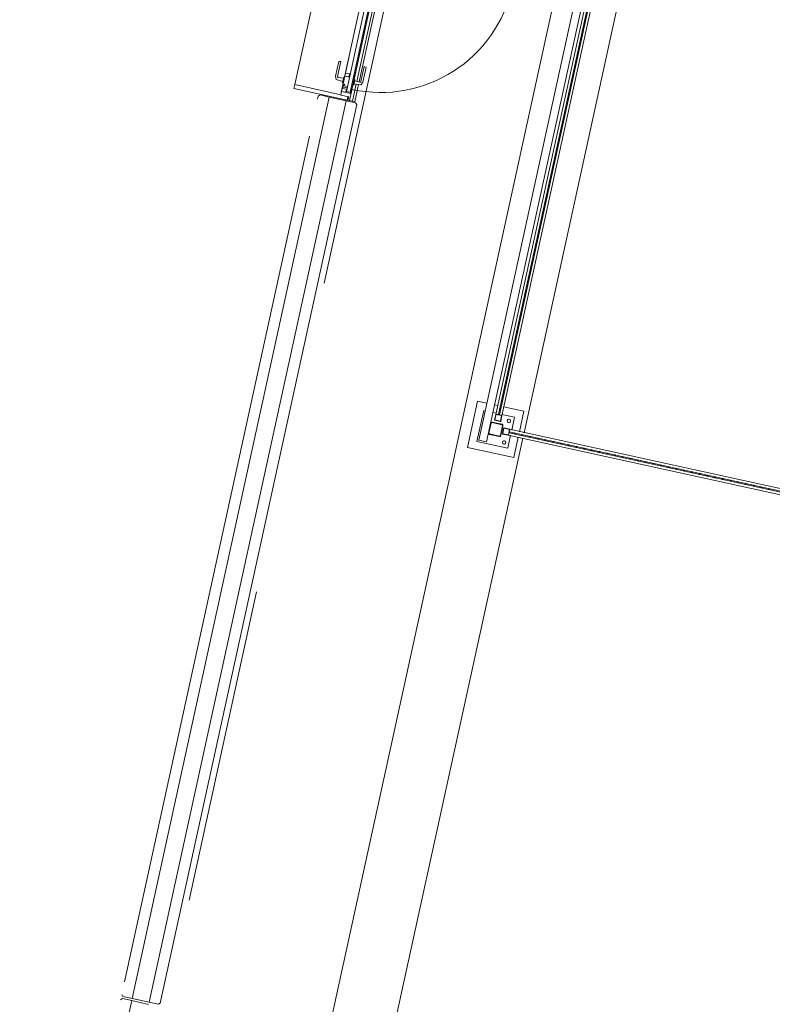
# Model space of a CAD drawing. Header units: metres. Extents: x 233012 to 233264, y 553571 to 554014.
# Tile 91 of 256: x 233185.88 to 233190.65, y 553789.38 to 553795.62. Entities that reach past the tile are written whole.
import ezdxf

# ---------------------------------------------------------------- set-up
doc = ezdxf.new("R2010")
doc.units = ezdxf.units.M
doc.linetypes.add('Dash', pattern=[0.00635, 0.003175, -0.003175])
doc.linetypes.add('NLCS-HIDDEN', pattern=[4, 2, -2])
for name, color, linetype, lineweight in [('A-N---NPP', 251, 'NLCS-HIDDEN', 9), ('A-NL$1A_detailuitwerking', 252, 'Continuous', 5), ('A-NL$1B_3D-modellen_algemeen', 252, 'Continuous', 5), ('A-NL$1B_3D-modellen_algemeen-drsn', 252, 'Continuous', 5), ('A-NL23_vloeraanzicht', 252, 'Continuous', 5), ('A-NL30_deursparing', 252, 'Continuous', 5), ('A-NL30_wandopeningen', 252, 'Continuous', 5), ('A-NL90_terrein', 252, 'Continuous', 5), ('K-NL28_kolommen', 252, 'Continuous', 5)]:
    doc.layers.add(name, color=color, linetype=linetype, lineweight=lineweight)

# ---------------------------------------------------------------- blocks, each defined once
blk = doc.blocks.new('NLRS_31_WI_UN_samenstelling aluminium A12 deur-SH_gen_mie - 1000x3200 deur-3140847-01_Situatie')
at = {"layer": 'A-NL$1A_detailuitwerking'}
for q in [(-0.427, 0.854), (0.427, 0)]:
    blk.add_line((-0.427, 0), q, dxfattribs=at)
blk.add_arc((-0.427, 0), 0.854, 0, 90, dxfattribs=at)
at = {"layer": 'A-NL30_deursparing'}
for p, q in [((-0.333, 0), (-0.427, 0)), ((-0.427, 0), (-0.427, -0.004)), ((-0.333, 0), (-0.333, -0.004)), ((-0.333, -0.004), (-0.333, 0)), ((0.269, 0.045), (0.272, 0.058)), ((0.3667, 0.045), (0.269, 0.045)), ((0.272, 0.058), (0.3673, 0.058)), ((0.333, 0), (0.333, -0.004)), ((0.333, 0), (0.427, 0)), ((0.333, -0.004), (0.333, 0)), ((0.3985, 0.005), (0.3615, 0.005)), ((0.3615, 0.005), (0.3615, 0)), ((0.3667, 0.045), (0.3687, 0.0446)), ((0.3673, 0.058), (0.3878, 0.0484)), ((0.37, 0.005), (0.3717, 0.0397)), ((0.3878, 0.0484), (0.39, 0.005)), ((0.3985, 0), (0.3985, 0.005)), ((0.427, 0), (0.427, -0.004)), ((-0.4245, -0.0045), (-0.4395, -0.0045)), ((-0.4342, -0.062), (-0.41, -0.062)), ((-0.415, -0.004), (-0.427, -0.004)), ((-0.427, -0.004), (-0.415, -0.004)), ((-0.4245, -0.058), (-0.4245, -0.031)), ((-0.412, -0.058), (-0.4245, -0.058)), ((-0.41, -0.058), (-0.4245, -0.058)), ((-0.415, -0.031), (-0.415, -0.054)), ((-0.415, -0.054), (-0.405, -0.054)), ((-0.412, -0.058), (-0.41, -0.058)), ((-0.41, -0.062), (-0.41, -0.058)), ((-0.405, -0.054), (-0.405, -0.062)), ((-0.405, -0.062), (-0.355, -0.062)), ((-0.333, -0.004), (-0.355, -0.004)), ((-0.355, -0.004), (-0.333, -0.004)), ((-0.355, -0.062), (-0.355, -0.031)), ((-0.3352, -0.0371), (-0.3545, -0.0371)), ((-0.3545, -0.0371), (-0.3545, -0.062)), ((-0.3545, -0.062), (-0.3352, -0.062)), ((-0.3352, -0.062), (-0.3352, -0.0371)), ((0.333, -0.004), (0.355, -0.004)), ((0.355, -0.004), (0.333, -0.004)), ((0.3352, -0.0371), (0.3545, -0.0371)), ((0.3352, -0.062), (0.3352, -0.0371)), ((0.3545, -0.062), (0.3352, -0.062)), ((0.3545, -0.0371), (0.3545, -0.062)), ((0.355, -0.062), (0.355, -0.031)), ((0.405, -0.062), (0.355, -0.062)), ((0.3615, -0.062), (0.3615, -0.067)), ((0.3985, -0.067), (0.3985, -0.062)), ((0.405, -0.054), (0.405, -0.062)), ((0.415, -0.054), (0.405, -0.054)), ((0.412, -0.058), (0.41, -0.058)), ((0.41, -0.058), (0.4245, -0.058)), ((0.41, -0.062), (0.41, -0.058)), ((0.4342, -0.062), (0.41, -0.062)), ((0.412, -0.058), (0.4245, -0.058)), ((0.415, -0.004), (0.427, -0.004)), ((0.427, -0.004), (0.415, -0.004)), ((0.415, -0.031), (0.415, -0.054)), ((0.4245, -0.0045), (0.4395, -0.0045)), ((0.4245, -0.058), (0.4245, -0.031)), ((0.272, -0.12), (0.269, -0.107)), ((0.269, -0.107), (0.3667, -0.107)), ((0.3673, -0.12), (0.272, -0.12)), ((0.3615, -0.067), (0.3985, -0.067)), ((0.3687, -0.1066), (0.3667, -0.107)), ((0.3878, -0.1104), (0.3673, -0.12)), ((0.3717, -0.1017), (0.37, -0.067)), ((0.39, -0.067), (0.3878, -0.1104))]:
    blk.add_line(p, q, dxfattribs=at)
at = {"layer": 'A-NL30_deursparing', "flags": 128}
for points in [[(0.3717, 0.0397), (0.3714, 0.0417), (0.3704, 0.0434), (0.3687, 0.0446), (0.3667, 0.045)], [(0.3704, 0.0434), (0.3714, 0.0417), (0.3717, 0.0397)], [(0.3667, -0.107), (0.3687, -0.1066), (0.3704, -0.1054), (0.3714, -0.1037), (0.3717, -0.1017)], [(0.3717, -0.1017), (0.3714, -0.1037), (0.3704, -0.1054)]]:
    blk.add_lwpolyline(points, dxfattribs=at)
at = {"layer": 'A-NL30_wandopeningen'}
for p, q in [((-0.432, 0), (-0.5, 0)), ((-0.5, 0), (-0.5, -0.0102)), ((-0.459, 0), (0.459, 0)), ((-0.432, 0), (-0.432, -0.004)), ((-0.432, -0.004), (-0.432, 0)), ((0.333, 0), (-0.333, 0)), ((0.3899, 0), (0.427, 0)), ((0.432, 0), (0.432, -0.004)), ((0.432, 0), (0.5, 0)), ((0.432, -0.004), (0.432, 0)), ((0.5, 0), (0.5, -0.0102)), ((-0.5, -0.0102), (-0.478, -0.0102)), ((-0.478, -0.0102), (-0.478, -0.062)), ((-0.478, -0.062), (-0.4545, -0.062)), ((0.459, -0.062), (-0.459, -0.062)), ((-0.432, -0.004), (-0.4545, -0.004)), ((-0.4545, -0.062), (-0.4545, -0.004)), ((-0.4545, -0.004), (-0.432, -0.004)), ((-0.4535, -0.0341), (-0.4342, -0.0341)), ((-0.4535, -0.0341), (-0.4535, -0.062)), ((-0.4342, -0.062), (-0.4535, -0.062)), ((-0.447, -0.031), (-0.447, -0.007)), ((-0.447, -0.007), (0.447, -0.007)), ((0.447, -0.031), (-0.447, -0.031)), ((-0.4342, -0.0341), (-0.4342, -0.062)), ((0.432, -0.004), (0.4545, -0.004)), ((0.4545, -0.004), (0.432, -0.004)), ((0.4342, -0.062), (0.4342, -0.0341)), ((0.4342, -0.0341), (0.4535, -0.0341)), ((0.4535, -0.062), (0.4342, -0.062)), ((0.447, -0.007), (0.447, -0.031)), ((0.4535, -0.062), (0.4535, -0.0341)), ((0.4545, -0.062), (0.4545, -0.004)), ((0.478, -0.062), (0.4545, -0.062)), ((0.478, -0.0102), (0.478, -0.062)), ((0.5, -0.0102), (0.478, -0.0102))]:
    blk.add_line(p, q, dxfattribs=at)
at = {"layer": 'A-NL30_wandopeningen', "linetype": 'Dash'}
for p, q in [((0.3352, -0.062), (-0.3352, -0.062)), ((0.4275, -0.062), (0.4342, -0.062))]:
    blk.add_line(p, q, dxfattribs=at)
blk = doc.blocks.new('NLRS_21_GM_UN_spouwlat_gen_mie - stelkozijn multiplex_gen_bxh25x345-V561-01_Situatie')
at = {"layer": 'A-NL$1B_3D-modellen_algemeen-drsn'}
for p, q in [((233187.6247, 553795.2053), (233187.6193, 553795.1809)), ((233187.6193, 553795.1809), (233187.9564, 553795.1071)), ((233187.9158, 553795.1416), (233187.6247, 553795.2053)), ((233187.9564, 553795.1071), (233187.9611, 553795.1286))]:
    blk.add_line(p, q, dxfattribs=at)
blk = doc.blocks.new('NLRS_21_GM_UN_spouwlat_gen_mie - stelkozijn multiplex_gen_bxh25x345-5885659-01_Situatie')
at = {"layer": 'A-NL$1B_3D-modellen_algemeen'}
for p, q in [((233203.0256, 553865.5849), (233203.2287, 553866.513)), ((233203.5597, 553866.4118), (233203.5613, 553866.4192)), ((233203.367, 553865.5312), (233203.3686, 553865.5385))]:
    blk.add_line(p, q, dxfattribs=at)
blk = doc.blocks.new('NLRS_41_GM_WPB_geisoleerde kantplank_gen_mie - d_85 h_285-6808822-01_Situatie')
at = {"layer": 'A-NL$1B_3D-modellen_algemeen'}
for p, q in [((-0.5, 0.015), (-0.5, 0.035)), ((-0.5, 0), (-0.5, 0.015)), ((-0.3892, 0.015), (-0.5, 0.015)), ((-0.3885, 0), (-0.5, 0)), ((0.5, 0), (-0.3715, 0)), ((0.5, 0.015), (-0.3708, 0.015)), ((0.5, 0.035), (0.5, 0.015)), ((0.5, 0.015), (0.5, 0))]:
    blk.add_line(p, q, dxfattribs=at)
blk = doc.blocks.new('NLRS_90_GM_LB_fietsenstalling open _gen_mie - NLRS_90_GM_LB_fietsenstalling open _gen_mie-7494162-01_Situatie')
at = {"layer": 'A-NL$1B_3D-modellen_algemeen'}
for p, q in [((8.45, 14.117), (8.15, 14.117)), ((8.15, 14.117), (8.15, 13.817)), ((8.45, 14.057), (8.45, 14.117)), ((8.4, 14.067), (8.2, 14.067)), ((8.2, 14.067), (8.2, 13.867)), ((8.4, 14.057), (8.4, 14.067)), ((8.355, 13.95), (8.355, 13.984)), ((8.357, 13.984), (8.357, 13.95)), ((8.358, 13.987), (8.392, 13.987)), ((8.392, 13.985), (8.358, 13.985)), ((11.468, 13.987), (8.392, 13.987)), ((8.393, 13.95), (8.393, 13.984)), ((8.395, 13.984), (8.395, 13.95)), ((11.465, 13.97), (8.395, 13.97)), ((8.395, 13.967), (8.395, 13.97)), ((8.395, 13.964), (8.395, 13.967)), ((8.4, 13.984), (8.4, 14.007)), ((8.45, 13.984), (8.45, 14.007)), ((8.28, 13.8825), (8.28, 13.9165)), ((8.282, 13.9165), (8.282, 13.8825)), ((8.283, 13.9195), (8.317, 13.9195)), ((8.317, 13.9175), (8.283, 13.9175)), ((8.318, 13.8825), (8.318, 13.9165)), ((8.32, 13.9165), (8.32, 13.8825)), ((8.358, 13.949), (8.392, 13.949)), ((8.392, 13.947), (8.358, 13.947)), ((8.392, 13.947), (11.468, 13.947)), ((8.395, 13.964), (11.465, 13.964)), ((8.4, 13.867), (8.4, 13.95)), ((8.45, 13.817), (8.45, 13.95)), ((8.2, 13.867), (8.283, 13.867)), ((8.28, 13.8825), (8.28, 12.0565)), ((8.283, 13.8815), (8.317, 13.8815)), ((8.317, 13.8795), (8.283, 13.8795)), ((8.297, 13.8795), (8.297, 12.0595)), ((8.297, 13.8795), (8.3, 13.8795)), ((8.3, 13.8795), (8.303, 13.8795)), ((8.303, 12.0595), (8.303, 13.8795)), ((8.317, 13.867), (8.4, 13.867)), ((8.32, 12.0565), (8.32, 13.8825)), ((8.15, 13.817), (8.283, 13.817)), ((8.317, 13.817), (8.45, 13.817))]:
    blk.add_line(p, q, dxfattribs=at)
at = {"layer": 'A-NL$1B_3D-modellen_algemeen', "flags": 128}
for points in [[(8.355, 13.984), (8.3551, 13.9847), (8.3553, 13.9853), (8.3557, 13.9859), (8.3561, 13.9863), (8.3567, 13.9867), (8.3573, 13.9869), (8.358, 13.987)], [(8.358, 13.985), (8.3578, 13.985), (8.3576, 13.9849), (8.3574, 13.9848), (8.3572, 13.9846), (8.3571, 13.9844), (8.357, 13.9842), (8.357, 13.984)], [(8.392, 13.987), (8.3927, 13.9869), (8.3933, 13.9867), (8.3939, 13.9863), (8.3943, 13.9859), (8.3947, 13.9853), (8.3949, 13.9847), (8.395, 13.984)], [(8.393, 13.984), (8.393, 13.9842), (8.3929, 13.9844), (8.3928, 13.9846), (8.3926, 13.9848), (8.3924, 13.9849), (8.3922, 13.985), (8.392, 13.985)], [(8.28, 13.9165), (8.2801, 13.9172), (8.2803, 13.9178), (8.2807, 13.9184), (8.2811, 13.9188), (8.2817, 13.9192), (8.2823, 13.9194), (8.283, 13.9195)], [(8.283, 13.9175), (8.2828, 13.9175), (8.2826, 13.9174), (8.2824, 13.9173), (8.2822, 13.9171), (8.2821, 13.9169), (8.282, 13.9167), (8.282, 13.9165)], [(8.317, 13.9195), (8.3177, 13.9194), (8.3183, 13.9192), (8.3189, 13.9188), (8.3193, 13.9184), (8.3197, 13.9178), (8.3199, 13.9172), (8.32, 13.9165)], [(8.318, 13.9165), (8.318, 13.9167), (8.3179, 13.9169), (8.3178, 13.9171), (8.3176, 13.9173), (8.3174, 13.9174), (8.3172, 13.9175), (8.317, 13.9175)], [(8.358, 13.947), (8.3573, 13.9471), (8.3567, 13.9473), (8.3561, 13.9477), (8.3557, 13.9481), (8.3553, 13.9487), (8.3551, 13.9493), (8.355, 13.95)], [(8.357, 13.95), (8.357, 13.9498), (8.3571, 13.9496), (8.3572, 13.9494), (8.3574, 13.9492), (8.3576, 13.9491), (8.3578, 13.949), (8.358, 13.949)], [(8.395, 13.95), (8.3949, 13.9493), (8.3947, 13.9487), (8.3943, 13.9481), (8.3939, 13.9477), (8.3933, 13.9473), (8.3927, 13.9471), (8.392, 13.947)], [(8.392, 13.949), (8.3922, 13.949), (8.3924, 13.9491), (8.3926, 13.9492), (8.3928, 13.9494), (8.3929, 13.9496), (8.393, 13.9498), (8.393, 13.95)], [(8.283, 13.8795), (8.2823, 13.8796), (8.2817, 13.8798), (8.2811, 13.8802), (8.2807, 13.8806), (8.2803, 13.8812), (8.2801, 13.8818), (8.28, 13.8825)], [(8.282, 13.8825), (8.282, 13.8823), (8.2821, 13.8821), (8.2822, 13.8819), (8.2824, 13.8817), (8.2826, 13.8816), (8.2828, 13.8815), (8.283, 13.8815)], [(8.32, 13.8825), (8.3199, 13.8818), (8.3197, 13.8812), (8.3193, 13.8806), (8.3189, 13.8802), (8.3183, 13.8798), (8.3177, 13.8796), (8.317, 13.8795)], [(8.317, 13.8815), (8.3172, 13.8815), (8.3174, 13.8816), (8.3176, 13.8817), (8.3178, 13.8819), (8.3179, 13.8821), (8.318, 13.8823), (8.318, 13.8825)]]:
    blk.add_lwpolyline(points, dxfattribs=at)
at = {"layer": 'A-NL$1B_3D-modellen_algemeen'}
blk.add_arc((8.37, 13.897), 0.011, 0, 180, dxfattribs=at)
for centre, major_axis, start_param, end_param in [((8.23, 13.897), (-0.011, 0.001), 3.235698, 6.37729), ((8.23, 13.897), (0.0011, 0.0109), 1.674549, 4.816141), ((8.37, 13.897), (0.00978, 0.00503), 2.666319, 5.807912)]:
    blk.add_ellipse(centre, major_axis=major_axis, ratio=1, start_param=start_param, end_param=end_param, dxfattribs=at)
at = {"layer": 'A-NL$1B_3D-modellen_algemeen-drsn'}
for p, q in [((8.355, 13.984), (8.355, 13.95)), ((8.357, 13.95), (8.357, 13.984)), ((8.392, 13.987), (8.358, 13.987)), ((8.358, 13.985), (8.392, 13.985)), ((8.393, 13.984), (8.393, 13.95)), ((8.395, 13.95), (8.395, 13.984)), ((8.28, 13.9165), (8.28, 13.8825)), ((8.282, 13.8825), (8.282, 13.9165)), ((8.317, 13.9195), (8.283, 13.9195)), ((8.283, 13.9175), (8.317, 13.9175)), ((8.318, 13.9165), (8.318, 13.8825)), ((8.32, 13.8825), (8.32, 13.9165)), ((8.392, 13.949), (8.358, 13.949)), ((8.358, 13.947), (8.392, 13.947)), ((8.317, 13.8815), (8.283, 13.8815)), ((8.283, 13.8795), (8.317, 13.8795))]:
    blk.add_line(p, q, dxfattribs=at)
for centre, major_axis, start_param, end_param in [((8.358, 13.984), (0.00152, 0.00259), 0.531839, 2.102636), ((8.358, 13.984), (0.000882, 0.000472), 1.079384, 2.65018), ((8.392, 13.984), (-0.00085, 0.00288), 4.426717, 5.997514), ((8.392, 13.984), (0.000139, 0.00099), 4.851533, 6.422329), ((8.43, 13.967), (0.00115, 0.00277), 5.105088, 8.246681), ((8.43, 13.967), (-0.003, 0.00014), 0.04535, 3.186942), ((8.48, 13.967), (-0.00245, 0.00173), 3.757355, 6.898948), ((8.48, 13.967), (0.00152, 0.00259), 2.102645, 5.244238), ((8.53, 13.967), (0.002, 0.00224), 5.442478, 8.584071), ((8.53, 13.967), (-0.00127, 0.00272), 1.132764, 4.274357), ((8.58, 13.967), (0.00158, 0.00255), 5.265963, 8.407556), ((8.58, 13.967), (-0.00288, 0.00084), 0.283373, 3.424966), ((8.63, 13.967), (-0.00299, 0.0003), 3.24028, 6.381873), ((8.63, 13.967), (-0.00085, 0.00288), 1.285121, 4.426714), ((8.68, 13.967), (-0.00089, 0.00286), 4.40963, 7.551223), ((8.68, 13.967), (0.00204, 0.0022), 2.317806, 5.459399), ((8.73, 13.967), (-0.00064, 0.00293), 4.496179, 7.637772), ((8.73, 13.967), (0.00201, 0.00222), 2.306358, 5.447951), ((8.78, 13.967), (0.00122, 0.00274), 5.131381, 8.272973), ((8.78, 13.967), (-0.00299, 0.0003), 0.098688, 3.24028), ((8.83, 13.967), (-0.0026, 0.0015), 3.6646, 6.806192), ((8.83, 13.967), (0.00121, 0.00274), 1.987298, 5.12889), ((8.88, 13.967), (0.00158, 0.00255), 5.265971, 8.407564), ((8.88, 13.967), (-0.00064, 0.00293), 1.354599, 4.496192), ((8.93, 13.967), (0.00173, 0.00245), 5.326275, 8.467868), ((8.93, 13.967), (-0.00261, 0.00148), 0.515203, 3.656796), ((8.98, 13.967), (-0.0028, 0.00108), 3.510499, 6.652092), ((8.98, 13.967), (-0.0008, 0.00289), 1.300569, 4.442162), ((9.03, 13.967), (0.00152, 0.00259), 5.244228, 8.385821), ((9.03, 13.967), (0.00148, 0.00261), 2.085976, 5.227569), ((9.08, 13.967), (-0.00128, 0.00271), 4.269854, 7.411446), ((9.08, 13.967), (-0.00057, 0.00295), 1.380543, 4.522136), ((9.13, 13.967), (0.00173, 0.00245), 5.326271, 8.467863), ((9.13, 13.967), (-0.00277, 0.00115), 0.392716, 3.534308), ((9.18, 13.967), (-0.00242, 0.00177), 3.77297, 6.914563), ((9.18, 13.967), (0.00152, 0.00259), 2.102645, 5.244238), ((9.23, 13.967), (0.00152, 0.00259), 5.244245, 8.385838), ((9.23, 13.967), (-0.0008, 0.00289), 1.300592, 4.442185), ((9.28, 13.967), (0.00204, 0.0022), 5.459401, 8.600994), ((9.28, 13.967), (-0.00266, 0.00139), 0.480049, 3.621641), ((9.33, 13.967), (-0.00261, 0.00148), 3.656787, 6.79838), ((9.33, 13.967), (-0.00033, 0.00298), 1.461457, 4.60305), ((9.38, 13.967), (0.00122, 0.00274), 5.13137, 8.272962), ((9.38, 13.967), (0.00152, 0.00259), 2.102653, 5.244245), ((9.43, 13.967), (-0.0008, 0.00289), 4.44217, 7.583763), ((9.43, 13.967), (-0.00299, 0.0003), 0.098688, 3.24028), ((9.48, 13.967), (0.00204, 0.0022), 5.4594, 8.600993), ((9.48, 13.967), (-0.00255, 0.00158), 0.553574, 3.695167), ((9.53, 13.967), (-0.00252, 0.00162), 3.713681, 6.855274), ((9.53, 13.967), (0.00122, 0.00274), 1.989798, 5.131391), ((9.58, 13.967), (0.00173, 0.00245), 5.326279, 8.467871), ((9.58, 13.967), (0.00075, 0.0029), 1.824372, 4.965965), ((9.63, 13.967), (0.0009, 0.00286), 5.017748, 8.159341), ((9.63, 13.967), (-0.00299, 0.0003), 0.09869, 3.240283), ((9.68, 13.967), (-0.00288, 0.00084), 3.424953, 6.566545), ((9.68, 13.967), (-0.00087, 0.00287), 1.276785, 4.418377), ((9.73, 13.967), (0.00158, 0.00255), 5.265955, 8.407548), ((9.73, 13.967), (0.00158, 0.00255), 2.124363, 5.265955), ((9.78, 13.967), (-0.00064, 0.00293), 4.496179, 7.637772), ((9.78, 13.967), (-0.00299, 0.0002), 0.066264, 3.207857), ((9.83, 13.967), (-0.003, 0.00015), 3.191429, 6.333022), ((9.83, 13.967), (0.00115, 0.00277), 1.963475, 5.105068), ((9.88, 13.967), (-0.00241, 0.00179), 3.779276, 6.920869), ((9.88, 13.967), (0.00158, 0.00255), 2.124387, 5.265979), ((9.93, 13.967), (0.00158, 0.00255), 5.265971, 8.407564), ((9.93, 13.967), (0.00158, 0.00255), 2.124387, 5.265979), ((9.98, 13.967), (0.00075, 0.0029), 4.965948, 8.10754), ((9.98, 13.967), (-0.003, 0.00015), 0.049836, 3.191429), ((10.03, 13.967), (-0.00299, 0.00021), 3.212517, 6.35411), ((10.03, 13.967), (-0.00097, 0.00284), 1.240253, 4.381846), ((10.08, 13.967), (0.00152, 0.00259), 5.244245, 8.385838), ((10.08, 13.967), (0.00173, 0.00245), 2.184673, 5.326266), ((10.13, 13.967), (-0.00057, 0.00295), 4.522122, 7.663715), ((10.13, 13.967), (-0.00277, 0.00115), 0.392699, 3.534292), ((10.18, 13.967), (-0.00293, 0.00065), 3.359911, 6.501504), ((10.18, 13.967), (0.00121, 0.00274), 1.987278, 5.128871), ((10.23, 13.967), (-0.00249, 0.00167), 3.731697, 6.87329), ((10.23, 13.967), (0.00075, 0.0029), 1.824372, 4.965965), ((10.28, 13.967), (0.00087, 0.00287), 5.006411, 8.148003), ((10.28, 13.967), (0.0019, 0.00232), 2.257497, 5.399089), ((10.33, 13.967), (0.00087, 0.00287), 5.006385, 8.147978), ((10.33, 13.967), (-0.00299, 0.0003), 0.09869, 3.240283), ((10.38, 13.967), (-0.00299, 0.0003), 3.24028, 6.381873), ((10.38, 13.967), (-0.00069, 0.00292), 1.338965, 4.480557), ((10.43, 13.967), (0.00152, 0.00259), 5.244228, 8.385821), ((10.43, 13.967), (0.00122, 0.00274), 1.989788, 5.131381), ((10.48, 13.967), (0.00173, 0.00245), 5.326283, 8.467876), ((10.48, 13.967), (-0.00235, 0.00187), 0.672003, 3.813595), ((10.53, 13.967), (-0.00291, 0.00074), 3.391274, 6.532866), ((10.53, 13.967), (0.00152, 0.00259), 2.102636, 5.244228), ((10.58, 13.967), (-0.00097, 0.00284), 4.381857, 7.523449), ((10.58, 13.967), (0.00148, 0.00261), 2.085999, 5.227592), ((10.63, 13.967), (0.00075, 0.0029), 4.965957, 8.10755), ((10.63, 13.967), (-0.00057, 0.00295), 1.380543, 4.522136), ((10.68, 13.967), (0.00144, 0.00263), 5.212122, 8.353715), ((10.68, 13.967), (-0.00289, 0.0008), 0.270204, 3.411797), ((10.73, 13.967), (-0.00291, 0.00074), 3.39126, 6.532852), ((10.73, 13.967), (-0.00097, 0.00284), 1.240253, 4.381846), ((10.78, 13.967), (0.00197, 0.00227), 5.426835, 8.568427), ((10.78, 13.967), (0.00075, 0.0029), 1.824355, 4.965948), ((10.83, 13.967), (0.00115, 0.00277), 5.105108, 8.246701), ((10.83, 13.967), (-0.00242, 0.00177), 0.631375, 3.772967), ((10.88, 13.967), (-0.00261, 0.00148), 3.656796, 6.798388), ((10.88, 13.967), (0.00173, 0.00245), 2.184678, 5.326271), ((10.93, 13.967), (-0.00064, 0.00293), 4.496173, 7.637766), ((10.93, 13.967), (0.002, 0.00224), 2.300844, 5.442437), ((8.283, 13.9165), (-0.00017, 0.003), 6.227854, 7.798651), ((8.283, 13.9165), (-0.000218, 0.000976), 6.063255, 7.634051), ((8.317, 13.9165), (-0.00087, 0.00287), 4.418377, 5.989174), ((8.317, 13.9165), (0.000882, 0.000472), 5.791819, 7.362616), ((8.358, 13.95), (-0.00299, 0.0003), 0.098703, 1.669499), ((8.358, 13.95), (-0.000759, 0.000651), 0.709086, 2.279883), ((8.392, 13.95), (-0.00075, 0.0029), 2.888043, 4.45884), ((8.392, 13.95), (-0.000788, 0.000615), 2.233717, 3.804513), ((8.283, 13.8825), (0.00103, 0.00282), 1.921923, 3.49272), ((8.283, 13.8825), (0, 0.001), 1.570896, 3.141693), ((8.3, 13.8445), (-0.00281, 0.00104), 5.0667, 8.208292), ((8.3, 13.8445), (-0.00033, 0.00298), 3.032232, 6.173825), ((8.317, 13.8825), (-0.00281, 0.00104), 1.925124, 3.49592), ((8.317, 13.8825), (0.000882, 0.000472), 4.220992, 5.791788), ((8.3, 13.7945), (-0.00277, 0.00115), 5.105088, 8.246681), ((8.3, 13.7945), (-0.00033, 0.00298), 3.032232, 6.173825), ((8.3, 13.7445), (-0.0017, 0.00247), 5.681382, 8.822974), ((8.3, 13.7445), (0.00283, 0.00101), 4.369526, 7.511119), ((8.3, 13.6945), (-0.00149, 0.00261), 5.764638, 8.906231), ((8.3, 13.6945), (0.00295, 0.00057), 4.522131, 7.663724), ((8.3, 13.6445), (-0.00012, 0.003), 6.244783, 9.386376), ((8.3, 13.5945), (-0.00064, 0.00293), 6.066982, 9.208575), ((8.3, 13.6445), (0.00168, 0.00248), 3.736703, 6.878296), ((8.3, 13.5945), (0.00293, 0.00064), 4.499068, 7.640661), ((8.3, 13.5445), (-0.00064, 0.00293), 6.066976, 9.208568), ((8.3, 13.5445), (-0.00127, 0.00272), 2.70358, 5.845173), ((8.3, 13.4945), (-0.00269, 0.00132), 5.167258, 8.30885), ((8.3, 13.4945), (-0.00044, 0.00297), 2.99584, 6.137433), ((8.3, 13.4445), (-0.00266, 0.00139), 5.192428, 8.334021), ((8.3, 13.4445), (-0.00048, 0.00296), 2.980711, 6.122303), ((8.3, 13.3445), (-0.00155, 0.00257), 5.741237, 8.88283), ((8.3, 13.3945), (-0.00167, 0.00249), 5.691945, 8.833538), ((8.3, 13.3945), (0.00287, 0.00087), 4.418385, 7.559977), ((8.3, 13.3445), (0.00289, 0.0008), 4.442177, 7.58377), ((8.3, 13.2945), (-0.00119, 0.00275), 5.876198, 9.017791), ((8.3, 13.2945), (0.00296, 0.00048), 4.551494, 7.693086), ((8.3, 13.2445), (-0.00017, 0.003), 6.227853, 9.369446), ((8.3, 13.2445), (0.00194, 0.00229), 3.844384, 6.985977), ((8.3, 13.1945), (-0.00064, 0.00293), 6.066976, 9.208568), ((8.3, 13.1945), (0.00152, 0.00259), 3.673459, 6.815051), ((8.3, 13.1445), (-0.00266, 0.00139), 5.192428, 8.334021), ((8.3, 13.0945), (-0.00261, 0.00148), 5.227583, 8.369176), ((8.3, 13.1445), (-0.00281, 0.00104), 1.925109, 5.066702), ((8.3, 13.0945), (-0.00057, 0.00295), 2.951326, 6.092918), ((8.3, 13.0445), (-0.00299, 0.00021), 4.783366, 7.924958), ((8.3, 13.0445), (-0.00137, 0.00267), 2.666333, 5.807925), ((8.3, 12.9945), (-0.00137, 0.00267), 5.810533, 8.952126), ((8.3, 12.9945), (0.0028, 0.00108), 4.343482, 7.485075), ((8.3, 12.9445), (-0.00133, 0.00269), 5.824203, 8.965796), ((8.3, 12.9445), (0.00288, 0.00085), 4.426707, 7.5683), ((8.3, 12.8445), (-0.00064, 0.00293), 6.066982, 9.208575), ((8.3, 12.8945), (-0.00087, 0.00287), 5.989199, 9.130792), ((8.3, 12.8945), (0.0017, 0.00247), 3.743394, 6.884986), ((8.3, 12.8445), (0.00115, 0.00277), 3.534292, 6.675884), ((8.3, 12.7945), (-0.00261, 0.00148), 5.227577, 8.36917), ((8.3, 12.7945), (-0.00181, 0.0024), 2.495344, 5.636937), ((8.3, 12.7445), (-0.00266, 0.00139), 5.192419, 8.334011), ((8.3, 12.7445), (-0.00137, 0.00267), 2.666319, 5.807912), ((8.3, 12.6945), (-0.00281, 0.00104), 5.066702, 8.208295), ((8.3, 12.6945), (-0.0028, 0.00108), 1.939693, 5.081286), ((8.3, 12.5945), (-0.00137, 0.00267), 5.81052, 8.952113), ((8.3, 12.6445), (-0.00146, 0.00262), 5.774943, 8.916535), ((8.3, 12.6445), (0.00283, 0.00101), 4.369526, 7.511119), ((8.3, 12.5945), (0.0028, 0.00108), 4.343482, 7.485075), ((8.3, 12.5445), (-0.0008, 0.00289), 6.012976, 9.154568), ((8.3, 12.5445), (0.00173, 0.00245), 3.75547, 6.897062), ((8.3, 12.4945), (-0.00055, 0.00295), 6.099601, 9.241194), ((8.3, 12.4945), (0.00152, 0.00259), 3.673432, 6.815025), ((8.3, 12.4445), (-0.00064, 0.00293), 6.066976, 9.208568), ((8.3, 12.4445), (-0.00201, 0.00222), 2.406031, 5.547623), ((8.3, 12.3945), (-0.00277, 0.00115), 5.105088, 8.246681), ((8.3, 12.3445), (-0.00295, 0.00057), 4.902647, 8.044239), ((8.3, 12.3945), (-0.00201, 0.00222), 2.406051, 5.547643), ((8.3, 12.3445), (-0.00202, 0.00222), 2.401546, 5.543138), ((8.3, 12.2945), (-0.00149, 0.00261), 5.764638, 8.906231), ((8.3, 12.2945), (0.0028, 0.00108), 4.343482, 7.485075), ((8.3, 12.2445), (-0.00173, 0.00245), 5.670573, 8.812165), ((8.3, 12.2445), (0.00294, 0.00058), 4.518234, 7.659827), ((8.3, 12.1945), (-0.00174, 0.00244), 5.664414, 8.806007), ((8.3, 12.1945), (0.00258, 0.00154), 4.173968, 7.315561)]:
    blk.add_ellipse(centre, major_axis=major_axis, ratio=1, start_param=start_param, end_param=end_param, dxfattribs=at)
at = {"layer": 'K-NL28_kolommen'}
for p, q in [((8.26, 13.999), (8.26, 13.935)), ((8.263, 13.935), (8.263, 13.999)), ((8.332, 14.007), (8.268, 14.007)), ((8.268, 14.004), (8.332, 14.004)), ((8.337, 13.999), (8.337, 13.935)), ((8.34, 13.935), (8.34, 13.999)), ((8.332, 13.93), (8.268, 13.93)), ((8.268, 13.927), (8.332, 13.927))]:
    blk.add_line(p, q, dxfattribs=at)
for centre, start, end in [((8.268, 13.999), 90, 180), ((8.332, 13.935), 270, 0)]:
    blk.add_arc(centre, 0.005, start, end, dxfattribs=at)
for centre, major_axis, start_param, end_param in [((8.268, 13.999), (-0.00214, 0.00771), 6.012967, 7.583763), ((8.332, 13.999), (-0.00325, 0.00731), 4.293398, 5.864195), ((8.332, 13.999), (0, 0.005), 4.712389, 6.283185), ((8.268, 13.935), (0.00306, 0.00739), 1.963495, 3.534292), ((8.268, 13.935), (0, 0.005), 1.570796, 3.141593), ((8.332, 13.935), (-0.00306, 0.00739), 2.74891, 4.319707)]:
    blk.add_ellipse(centre, major_axis=major_axis, ratio=1, start_param=start_param, end_param=end_param, dxfattribs=at)
blk = doc.blocks.new('groenwand - groenwand-7926917-01_Situatie')
at = {"layer": 'A-NL90_terrein'}
for p, q in [((120, -1.46), (113.3, -1.46)), ((113.3, -1.46), (113.3, -1.51)), ((113.3, -1.51), (119.95, -1.51))]:
    blk.add_line(p, q, dxfattribs=at)

msp = doc.modelspace()

# ---------------------------------------------------------------- linework, layer by layer
at = {"layer": 'A-N---NPP', "flags": 128}
msp.add_lwpolyline([(233208.526, 553888.618), (233228.609, 553980.395), (233099.954, 554008.548), (233025.404, 553667.867), (233154.055, 553639.689), (233189.361, 553801.036), (233206.475, 553797.378), (233225.622, 553884.877)], close=True, dxfattribs=at)
at = {"layer": 'A-NL$1B_3D-modellen_algemeen-drsn'}
for p, q in [((233186.5939, 553789.4189), (233187.8429, 553795.1268)), ((233186.7014, 553789.3953), (233187.9504, 553795.1033)), ((233187.7724, 553795.132), (233187.7681, 553795.1125)), ((233187.7843, 553795.1396), (233187.7724, 553795.132)), ((233187.8429, 553795.1268), (233187.7843, 553795.1396)), ((233187.9504, 553795.1033), (233187.8429, 553795.1268)), ((233188.009, 553795.0905), (233187.9504, 553795.1033)), ((233188.0166, 553795.0786), (233188.009, 553795.0905)), ((233186.7719, 553789.3902), (233188.0166, 553795.0786)), ((233187.7168, 553794.878), (233186.5454, 553789.5247)), ((233186.5323, 553789.418), (233186.5204, 553789.4104)), ((233186.5277, 553789.4436), (233186.5353, 553789.4317)), ((233186.5909, 553789.4052), (233186.5323, 553789.418)), ((233186.5353, 553789.4317), (233186.5939, 553789.4189)), ((233186.5939, 553789.4189), (233186.7014, 553789.3953)), ((233185.3754, 553783.8506), (233186.5909, 553789.4052)), ((233186.6984, 553789.3817), (233186.5909, 553789.4052)), ((233186.7014, 553789.3953), (233186.76, 553789.3825)), ((233186.76, 553789.3825), (233186.7719, 553789.3902))]:
    msp.add_line(p, q, dxfattribs=at)
at = {"layer": 'A-NL23_vloeraanzicht'}
for p, q in [((233190.1384, 553799.7223), (233186.1089, 553781.3081)), ((233189.077, 553793.0009), (233190.4436, 553799.2461)), ((233187.944, 553787.8234), (233189.0697, 553792.9676))]:
    msp.add_line(p, q, dxfattribs=at)

# ---------------------------------------------------------------- block references
at = {"layer": 'A-NL$1B_3D-modellen_algemeen'}
for name, p, rotation in [('NLRS_90_GM_LB_fietsenstalling open _gen_mie - NLRS_90_GM_LB_fietsenstalling open _gen_mie-7494162-01_Situatie', (233200.7674, 553781.9289), 77.65672900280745), ('NLRS_41_GM_WPB_geisoleerde kantplank_gen_mie - d_85 h_285-6808822-01_Situatie', (233188.1121, 553795.5849), 77.6567290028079)]:
    msp.add_blockref(name, p, dxfattribs=dict(at, rotation=rotation))
for name, p in [('NLRS_21_GM_UN_spouwlat_gen_mie - stelkozijn multiplex_gen_bxh25x345-5885659-01_Situatie', (-15.4009, -70.3796)), ('NLRS_21_GM_UN_spouwlat_gen_mie - stelkozijn multiplex_gen_bxh25x345-V561-01_Situatie', (0, 0))]:
    msp.add_blockref(name, p, dxfattribs=at)
at = {"layer": 'A-NL30_wandopeningen', "rotation": 257.6567290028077}
msp.add_blockref('NLRS_31_WI_UN_samenstelling aluminium A12 deur-SH_gen_mie - 1000x3200 deur-3140847-01_Situatie', (233188.0779, 553795.5923), dxfattribs=at)
at = {"layer": 'A-NL90_terrein', "rotation": 77.6567290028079}
msp.add_blockref('groenwand - groenwand-7926917-01_Situatie', (233163.1442, 553682.5851), dxfattribs=at)

doc.saveas('drawing.dxf')
